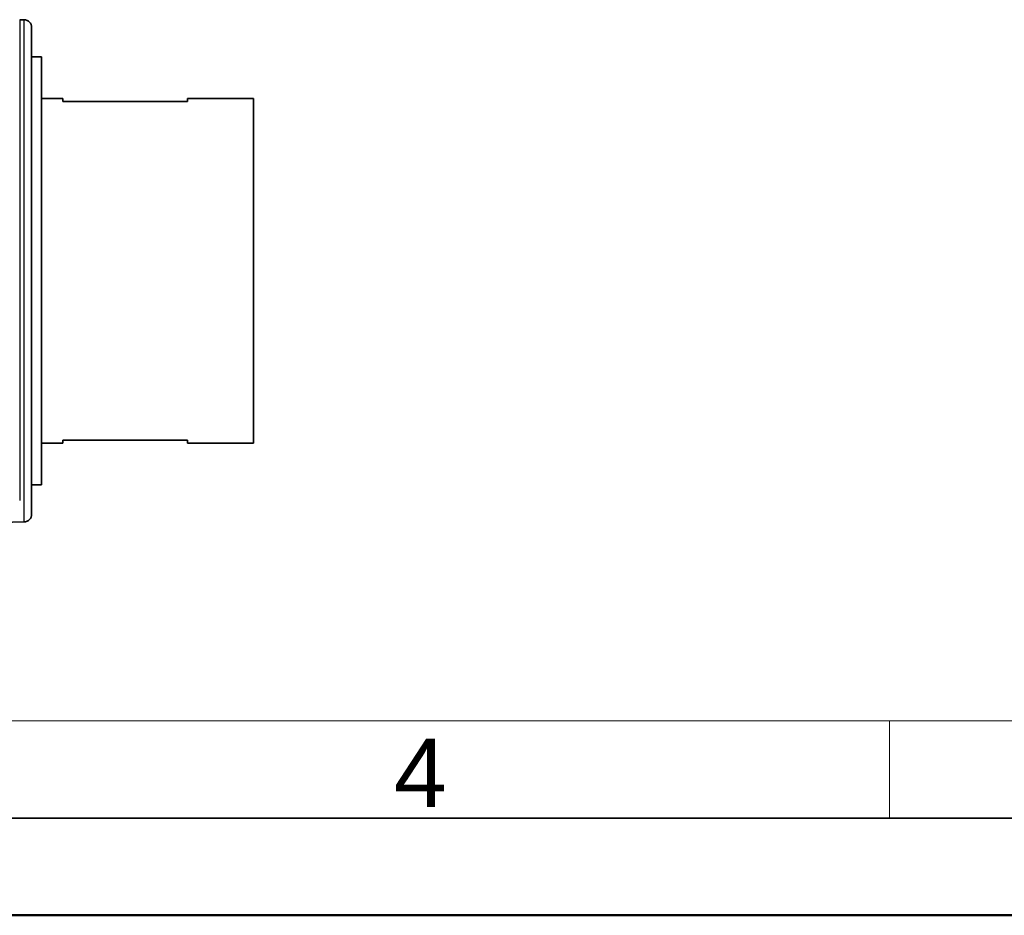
# Model space of a CAD drawing. Header units: millimetres. Extents: x 0 to 210, y 0 to 149.
# Tile 4 of 26: x 83 to 108, y 0 to 23. Entities that reach past the tile are written whole.
import ezdxf

# ---------------------------------------------------------------- set-up
doc = ezdxf.new("R2010")
doc.units = ezdxf.units.MM
doc.header["$LTSCALE"] = 0.5
doc.layers.get('0').update_dxf_attribs({"lineweight": 25})
for name, color, linetype, lineweight in [('001', 7, 'Continuous', 50), ('Sichtbar (ISO)', 7, 'Continuous', 35), ('Sichtbar schmal (ISO)', 7, 'Continuous', 25)]:
    doc.layers.add(name, color=color, linetype=linetype, lineweight=lineweight)
doc.layers.add('Symbole(DIN)', color=3, linetype='Continuous', lineweight=25, true_color=0x00ff00)
doc.styles.add('Aktuell-DIN', font='arial.ttf')

# ---------------------------------------------------------------- blocks, each defined once
blk = doc.blocks.new('Ränder Basler-A3')
at = {"layer": '001', "color": 7, "linetype": 'Continuous', "lineweight": 18}
for p, q in [((227, 10), (10, 10)), ((211, 10), (211, 5))]:
    blk.add_line(p, q, dxfattribs=at)
at = {"layer": '001', "color": 7, "linetype": 'Continuous', "lineweight": 35}
blk.add_line((415, 5), (5, 5), dxfattribs=at)
at = {"layer": '001'}
blk.add_line((420, 0), (0, 0), dxfattribs=at)
at = {"layer": 'Symbole(DIN)', "color": 250, "true_color": 0x3f3f3f, "insert": (185.53, 7.322), "char_height": 3.5, "attachment_point": 4, "style": 'Aktuell-DIN'}
blk.add_mtext('\\fArial|b0|i0;4', dxfattribs=at)

msp = doc.modelspace()

# ---------------------------------------------------------------- linework, layer by layer
at = {"layer": 'Sichtbar (ISO)'}
for p, q in [((83.266, 23.007), (83.152, 23.01)), ((83.46, 22.807), (83.46, 10.308)), ((83.46, 22.057), (83.71, 22.057)), ((83.71, 22.057), (83.71, 11.057)), ((83.71, 20.982), (84.26, 20.982)), ((84.26, 20.982), (84.26, 20.909)), ((87.46, 20.909), (84.26, 20.909)), ((87.46, 20.982), (89.16, 20.982)), ((87.46, 20.909), (87.46, 20.982)), ((89.16, 20.982), (89.16, 12.132)), ((84.26, 12.205), (87.46, 12.205)), ((84.26, 12.205), (84.26, 12.132)), ((87.46, 12.132), (87.46, 12.205)), ((83.71, 12.132), (84.26, 12.132)), ((87.46, 12.132), (89.16, 12.132)), ((83.46, 11.057), (83.71, 11.057)), ((83.266, 10.108), (82.672, 10.092))]:
    msp.add_line(p, q, dxfattribs=at)
for centre, start, end in [((83.26, 22.807), 0, 88.5), ((83.26, 10.308), 271.5, 0)]:
    msp.add_arc(centre, 0.2, start, end, dxfattribs=at)
at = {"layer": 'Sichtbar schmal (ISO)'}
for p, q in [((83.152, 23.01), (83.152, 10.655)), ((83.266, 10.108), (83.266, 23.007))]:
    msp.add_line(p, q, dxfattribs=at)

# ---------------------------------------------------------------- block references
at = {"xscale": 0.5, "yscale": 0.5, "zscale": 0.5}
msp.add_blockref('Ränder Basler-A3', (0, 0), dxfattribs=at)

doc.saveas('drawing.dxf')
